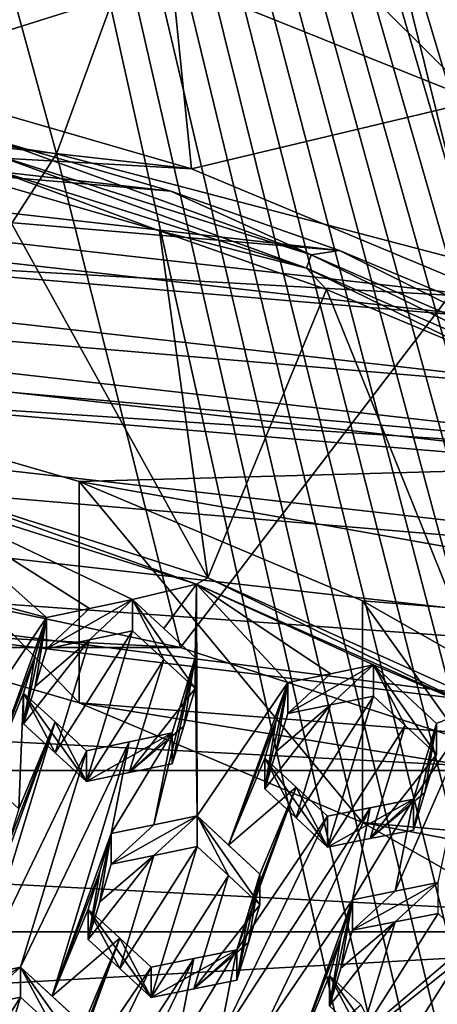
# Model space of a CAD drawing. Header units: metres. Extents: x -22 to 22, y 0 to 204.
# Tile 153 of 256: x 2.41 to 3.63, y 24.17 to 27.05. Entities that reach past the tile are written whole.
import ezdxf

# ---------------------------------------------------------------- set-up
doc = ezdxf.new("R2010")
doc.units = ezdxf.units.M
doc.layers.add('solid_002_SW0002', color=7, linetype='CONTINUOUS')
doc.layers.add('solid_002_SW0002_01', color=7, linetype='CONTINUOUS')

msp = doc.modelspace()

# ---------------------------------------------------------------- linework, layer by layer
at = {"layer": 'solid_002_SW0002'}
for points in [[(7.330033, 6.201028, 222.337723), (-0.000125, 6.009099, 222.530045), (-0.000125, 39.062069, 222.530045)], [(7.539723, 6.213904, 222.33223), (7.330033, 6.201028, 222.337723), (-0.000125, 39.062069, 222.530045)], [(7.745979, 6.240901, 222.326813), (7.539723, 6.213904, 222.33223), (-0.000125, 39.062069, 222.530045)], [(7.948801, 6.282018, 222.321487), (7.745979, 6.240901, 222.326813), (-0.000125, 39.062069, 222.530045)], [(8.148396, 6.337333, 222.316254), (7.948801, 6.282018, 222.321487), (-0.000125, 39.062069, 222.530045)], [(8.346459, 6.407481, 222.311066), (8.148396, 6.337333, 222.316254), (-0.000125, 39.062069, 222.530045)], [(8.540717, 6.491611, 222.305969), (8.346459, 6.407481, 222.311066), (-0.000125, 39.062069, 222.530045)], [(8.727814, 6.588467, 222.301056), (8.540717, 6.491611, 222.305969), (-0.000125, 39.062069, 222.530045)], [(8.906004, 6.697614, 222.296387), (8.727814, 6.588467, 222.301056), (-0.000125, 39.062069, 222.530045)], [(9.077606, 6.820176, 222.29187), (8.906004, 6.697614, 222.296387), (-0.000125, 39.062069, 222.530045)], [(9.240612, 6.954489, 222.287598), (9.077606, 6.820176, 222.29187), (-0.000125, 39.062069, 222.530045)], [(9.392625, 7.09867, 222.283615), (9.240612, 6.954489, 222.287598), (-0.000125, 39.062069, 222.530045)], [(9.533943, 7.253393, 222.279907), (9.392625, 7.09867, 222.283615), (-0.000125, 39.062069, 222.530045)], [(9.665215, 7.418948, 222.276459), (9.533943, 7.253393, 222.279907), (-0.000125, 39.062069, 222.530045)], [(9.784578, 7.59288, 222.273331), (9.665215, 7.418948, 222.276459), (-0.000125, 39.062069, 222.530045)], [(9.89038, 7.773118, 222.270554), (9.784578, 7.59288, 222.273331), (-0.000125, 39.062069, 222.530045)], [(9.983701, 7.961953, 222.268112), (9.89038, 7.773118, 222.270554), (-0.000125, 39.062069, 222.530045)], [(10.064153, 8.15771, 222.265991), (9.983701, 7.961953, 222.268112), (-0.000125, 39.062069, 222.530045)], [(10.130554, 8.357121, 222.264252), (10.064153, 8.15771, 222.265991), (-0.000125, 39.062069, 222.530045)], [(10.182102, 8.557965, 222.262894), (10.130554, 8.357121, 222.264252), (-0.000125, 39.062069, 222.530045)], [(10.219395, 8.761897, 222.261917), (10.182102, 8.557965, 222.262894), (-0.000125, 39.062069, 222.530045)], [(10.242505, 8.96912, 222.261322), (10.219395, 8.761897, 222.261917), (-0.000125, 39.062069, 222.530045)], [(10.251433, 9.179632, 222.261078), (10.242505, 8.96912, 222.261322), (-0.000125, 39.062069, 222.530045)], [(10.452456, 38.787868, 222.255814), (10.251433, 9.179632, 222.261078), (-0.000125, 39.062069, 222.530045)], [(15.431576, 33.648762, 223.952362), (-15.431306, 33.548271, 223.951843), (-15.319921, 9.159238, 223.824142)], [(13.76998, 25.168377, 212.837036), (13.809333, 30.964565, 211.285019), (0, 30.521685, 211.029327)], [(13.718916, 19.254997, 214.420135), (13.730619, 19.372248, 214.389038), (0, 30.521685, 211.029327)], [(13.705417, 19.199886, 214.43454), (13.718916, 19.254997, 214.420135), (0, 30.521685, 211.029327)], [(13.675447, 19.118711, 214.45549), (13.705417, 19.199886, 214.43454), (0, 30.521685, 211.029327)], [(2.908093, 26.609993, 210.006912), (-0.99037, 27.049477, 209.889145), (-1.959217, 26.884422, 209.93338)], [(2.84824, 26.545406, 207.43602), (-1.306748, 26.898191, 207.341492), (-0.785199, 26.956659, 207.325836)], [(3.341212, 26.372225, 207.482437), (-1.825349, 26.809904, 207.365158), (-1.306748, 26.898191, 207.341492)], [(2.84824, 26.545406, 207.43602), (3.341212, 26.372225, 207.482437), (-1.306748, 26.898191, 207.341492)], [(3.814096, 26.232353, 210.108093), (-1.959217, 26.884422, 209.93338), (-2.908093, 26.609993, 210.006912)], [(3.821229, 26.172409, 207.535965), (-2.339289, 26.692497, 207.396606), (-1.825349, 26.809904, 207.365158)], [(3.341212, 26.372225, 207.482437), (3.821229, 26.172409, 207.535965), (-1.825349, 26.809904, 207.365158)], [(4.289193, 25.945446, 207.596786), (-2.843429, 26.547134, 207.435562), (-2.339289, 26.692497, 207.396606)], [(3.821229, 26.172409, 207.535965), (4.289193, 25.945446, 207.596786), (-2.339289, 26.692497, 207.396606)], [(0.818882, 26.096033, 210.144623), (4.671119, 25.754709, 210.236084), (-2.908093, 26.609993, 210.006912)], [(4.74628, 25.690666, 207.665054), (-3.336966, 26.373674, 207.48204), (-2.843429, 26.547134, 207.435562)], [(4.289193, 25.945446, 207.596786), (4.74628, 25.690666, 207.665054), (-2.843429, 26.547134, 207.435562)], [(5.187891, 25.410688, 207.740067), (-3.82183, 26.171759, 207.536148), (-3.336966, 26.373674, 207.48204)], [(4.74628, 25.690666, 207.665054), (5.187891, 25.410688, 207.740067), (-3.336966, 26.373674, 207.48204)], [(5.609299, 25.108162, 207.821136), (0.818824, 25.448992, 207.729813), (-3.82183, 26.171759, 207.536148)], [(5.187891, 25.410688, 207.740067), (5.609299, 25.108162, 207.821136), (-3.82183, 26.171759, 207.536148)]]:
    msp.add_3dface(points, dxfattribs=at)
at = {"layer": 'solid_002_SW0002_01'}
for points in [[(15.431576, 33.648762, 223.952362), (-15.319921, 9.159238, 223.824142), (15.31992, 9.159238, 223.824142)], [(0, 30.521685, 211.029327), (2.852415, 27.166262, 212.005737), (3.743246, 26.809376, 212.125519)], [(0, 30.521685, 211.029327), (3.743246, 26.809376, 212.125519), (4.589037, 26.354868, 212.270233)], [(0, 30.521685, 211.029327), (4.589037, 26.354868, 212.270233), (5.372146, 25.811569, 212.437042)], [(13.634567, 19.043512, 214.474518), (0, 30.521685, 211.029327), (5.372146, 25.811569, 212.437042)], [(13.76998, 25.168377, 212.837036), (0, 30.521685, 211.029327), (13.730619, 19.372248, 214.389038)], [(13.675447, 19.118711, 214.45549), (0, 30.521685, 211.029327), (13.634567, 19.043512, 214.474518)], [(2.5133, 26.653955, 195.950745), (1.26367, 26.847664, 195.898834), (1.930025, 28.783329, 203.471725)], [(2.5133, 26.653955, 195.950745), (1.930025, 28.783329, 203.471725), (3.193341, 28.515036, 203.543625)], [(3.734706, 26.333506, 196.036606), (2.5133, 26.653955, 195.950745), (3.193341, 28.515036, 203.543625)], [(3.734706, 26.333506, 196.036606), (3.193341, 28.515036, 203.543625), (4.417865, 28.116137, 203.650497)], [(1.959217, 26.884422, 209.93338), (2.852415, 27.166262, 212.005737), (1.920862, 27.423796, 211.911484)], [(1.959217, 26.884422, 209.93338), (2.908093, 26.609993, 210.006912), (2.852415, 27.166262, 212.005737)], [(2.908093, 26.609993, 210.006912), (3.743246, 26.809376, 212.125519), (2.852415, 27.166262, 212.005737)], [(1.959217, 26.884422, 209.93338), (-0.99037, 27.049477, 209.889145), (2.908093, 26.609993, 210.006912)], [(2.84824, 26.545406, 207.43602), (-0.785199, 26.956659, 207.325836), (2.342312, 26.691956, 207.396759)], [(2.908093, 26.609993, 210.006912), (-1.959217, 26.884422, 209.93338), (3.814096, 26.232353, 210.108093)], [(1.738575, 25.453819, 195.564026), (1.26367, 26.847664, 195.898834), (2.5133, 26.653955, 195.950745)], [(2.908093, 26.609993, 210.006912), (3.814096, 26.232353, 210.108093), (3.743246, 26.809376, 212.125519)], [(3.258704, 26.358948, 207.479919), (2.342312, 26.691956, 207.396759), (2.33157, 26.651714, 207.401474)], [(3.258704, 26.358948, 207.479919), (2.84824, 26.545406, 207.43602), (2.342312, 26.691956, 207.396759)], [(1.738575, 25.453819, 195.564026), (2.5133, 26.653955, 195.950745), (2.876327, 25.212172, 195.628769)], [(3.24485, 26.320023, 207.47261), (2.33157, 26.651714, 207.401474), (2.321658, 26.611547, 207.394501)], [(3.258704, 26.358948, 207.479919), (2.33157, 26.651714, 207.401474), (3.24485, 26.320023, 207.47261)], [(2.876327, 25.212172, 195.628769), (2.5133, 26.653955, 195.950745), (3.734706, 26.333506, 196.036606)], [(3.814096, 26.232353, 210.108093), (-2.908093, 26.609993, 210.006912), (4.671119, 25.754709, 210.236084)], [(2.815057, 26.429102, 207.415421), (2.321658, 26.611547, 207.394501), (2.313375, 26.574701, 207.376419)], [(3.24485, 26.320023, 207.47261), (2.321658, 26.611547, 207.394501), (2.815057, 26.429102, 207.415421)], [(2.313375, 26.574701, 207.376419), (2.070552, 25.69935, 207.610962), (2.956672, 25.415331, 207.687057)], [(2.815057, 26.429102, 207.415421), (2.313375, 26.574701, 207.376419), (2.956672, 25.415331, 207.687057)], [(3.258704, 26.358948, 207.479919), (3.341212, 26.372225, 207.482437), (2.84824, 26.545406, 207.43602)], [(3.303421, 26.25737, 207.461441), (2.815057, 26.429102, 207.415421), (2.956672, 25.415331, 207.687057)], [(3.24485, 26.320023, 207.47261), (2.815057, 26.429102, 207.415421), (3.303421, 26.25737, 207.461441)], [(3.258704, 26.358948, 207.479919), (3.24485, 26.320023, 207.47261), (4.129999, 25.933796, 207.576111)], [(4.147633, 25.971069, 207.583862), (3.341212, 26.372225, 207.482437), (3.258704, 26.358948, 207.479919)], [(4.147633, 25.971069, 207.583862), (3.258704, 26.358948, 207.479919), (4.129999, 25.933796, 207.576111)], [(4.147633, 25.971069, 207.583862), (3.821229, 26.172409, 207.535965), (3.341212, 26.372225, 207.482437)], [(2.876327, 25.212172, 195.628769), (3.734706, 26.333506, 196.036606), (3.979098, 24.852951, 195.725021)], [(3.24485, 26.320023, 207.47261), (3.303421, 26.25737, 207.461441), (3.77847, 26.0595, 207.514465)], [(4.129999, 25.933796, 207.576111), (3.24485, 26.320023, 207.47261), (3.77847, 26.0595, 207.514465)], [(3.303421, 26.25737, 207.461441), (2.956672, 25.415331, 207.687057), (3.795839, 25.03731, 207.788361)], [(3.77847, 26.0595, 207.514465), (3.303421, 26.25737, 207.461441), (3.795839, 25.03731, 207.788361)], [(0.818882, 26.096033, 210.144623), (1.71098, 25.948624, 210.184128), (4.671119, 25.754709, 210.236084)], [(1.710919, 25.301592, 207.769302), (2.579883, 25.050266, 207.836655), (1.71098, 25.948624, 210.184128)], [(1.71098, 25.948624, 210.184128), (2.579965, 25.697283, 210.251465), (4.671119, 25.754709, 210.236084)], [(2.579883, 25.050266, 207.836655), (2.579965, 25.697283, 210.251465), (1.71098, 25.948624, 210.184128)], [(2.579965, 25.697283, 210.251465), (5.463736, 25.184349, 210.388916), (4.671119, 25.754709, 210.236084)], [(2.070552, 25.69935, 207.610962), (2.070552, 25.667854, 207.493408), (2.922675, 25.397013, 207.565979)], [(2.956672, 25.415331, 207.687057), (2.070552, 25.69935, 207.610962), (2.922675, 25.397013, 207.565979)], [(2.579883, 25.050266, 207.836655), (3.408187, 24.70125, 207.930161), (2.579965, 25.697283, 210.251465)], [(2.579965, 25.697283, 210.251465), (3.408264, 25.348261, 210.344986), (5.463736, 25.184349, 210.388916)], [(3.408187, 24.70125, 207.930161), (3.408264, 25.348261, 210.344986), (2.579965, 25.697283, 210.251465)], [(2.735869, 25.351933, 207.618408), (2.922675, 25.397013, 207.565979), (2.070552, 25.667854, 207.493408)], [(2.609946, 25.325617, 207.650558), (2.735869, 25.351933, 207.618408), (2.070552, 25.667854, 207.493408)], [(2.484914, 25.299366, 207.682037), (2.609946, 25.325617, 207.650558), (2.070552, 25.667854, 207.493408)], [(2.214455, 25.37048, 207.667435), (2.484914, 25.299366, 207.682037), (2.070552, 25.667854, 207.493408)], [(-2.876338, 25.212168, 195.628769), (-1.738582, 25.453817, 195.564026), (2.876327, 25.212172, 195.628769)], [(-1.738582, 25.453817, 195.564026), (1.738575, 25.453819, 195.564026), (2.876327, 25.212172, 195.628769)], [(6.012719, 24.781231, 207.908737), (1.710919, 25.301592, 207.769302), (0.818824, 25.448992, 207.729813)], [(5.609299, 25.108162, 207.821136), (6.012719, 24.781231, 207.908737), (0.818824, 25.448992, 207.729813)], [(2.827801, 25.267624, 207.658951), (2.922675, 25.397013, 207.565979), (2.735869, 25.351933, 207.618408)], [(2.919581, 25.183304, 207.698883), (2.922675, 25.397013, 207.565979), (2.827801, 25.267624, 207.658951)], [(2.919581, 25.183304, 207.698883), (2.924807, 24.719898, 207.984024), (2.922675, 25.397013, 207.565979)], [(2.956672, 25.415331, 207.687057), (2.922675, 25.397013, 207.565979), (3.73811, 25.03569, 207.662796)], [(3.440995, 25.160955, 207.635666), (3.73811, 25.03569, 207.662796), (2.922675, 25.397013, 207.565979)], [(3.19004, 25.109995, 207.705292), (2.922675, 25.397013, 207.565979), (2.924807, 24.719898, 207.984024)], [(3.314858, 25.135395, 207.670868), (3.440995, 25.160955, 207.635666), (2.922675, 25.397013, 207.565979)], [(3.19004, 25.109995, 207.705292), (3.314858, 25.135395, 207.670868), (2.922675, 25.397013, 207.565979)], [(3.795839, 25.03731, 207.788361), (2.956672, 25.415331, 207.687057), (3.73811, 25.03569, 207.662796)], [(2.214455, 25.37048, 207.667435), (2.219681, 24.908571, 207.95816), (2.484914, 25.299366, 207.682037)], [(2.735869, 25.351933, 207.618408), (2.484914, 25.208643, 207.343445), (2.609951, 25.234701, 207.311249)], [(2.609946, 25.325617, 207.650558), (2.484914, 25.208643, 207.343445), (2.735869, 25.351933, 207.618408)], [(2.735869, 25.351933, 207.618408), (2.609951, 25.234701, 207.311249), (2.735869, 25.260813, 207.278336)], [(2.735869, 25.351933, 207.618408), (2.735869, 25.260813, 207.278336), (2.827807, 25.176643, 207.319443)], [(2.735869, 25.351933, 207.618408), (2.827807, 25.176643, 207.319443), (2.919581, 25.092466, 207.359879)], [(2.919581, 25.183304, 207.698883), (2.735869, 25.351933, 207.618408), (2.919581, 25.092466, 207.359879)], [(2.919581, 25.183304, 207.698883), (2.827801, 25.267624, 207.658951), (2.735869, 25.351933, 207.618408)], [(3.408187, 24.70125, 207.930161), (4.190421, 24.256256, 208.049408), (3.408264, 25.348261, 210.344986)], [(3.408264, 25.348261, 210.344986), (4.190461, 24.903278, 210.464218), (5.463736, 25.184349, 210.388916)], [(4.190421, 24.256256, 208.049408), (4.190461, 24.903278, 210.464218), (3.408264, 25.348261, 210.344986)], [(2.484914, 25.299366, 207.682037), (2.484914, 25.208643, 207.343445), (2.609946, 25.325617, 207.650558)], [(6.012719, 24.781231, 207.908737), (2.579883, 25.050266, 207.836655), (1.710919, 25.301592, 207.769302)], [(2.484914, 25.299366, 207.682037), (2.219681, 24.908571, 207.95816), (2.311666, 24.824627, 208.000275)], [(2.451248, 25.188919, 207.75528), (2.484914, 25.299366, 207.682037), (2.311666, 24.824627, 208.000275)], [(2.484914, 25.299366, 207.682037), (2.417671, 24.988737, 207.492371), (2.451249, 25.098547, 207.418015)], [(2.451248, 25.188919, 207.75528), (2.417671, 24.988737, 207.492371), (2.484914, 25.299366, 207.682037)], [(2.484914, 25.299366, 207.682037), (2.451249, 25.098547, 207.418015), (2.484914, 25.208643, 207.343445)], [(2.735869, 25.260813, 207.278336), (2.509635, 24.904799, 207.534424), (2.601383, 24.820894, 207.575775)], [(2.735869, 25.260813, 207.278336), (2.609951, 25.234701, 207.311249), (2.509635, 24.904799, 207.534424)], [(2.827807, 25.176643, 207.319443), (2.735869, 25.260813, 207.278336), (2.601383, 24.820894, 207.575775)], [(2.609951, 25.234701, 207.311249), (2.417671, 24.988737, 207.492371), (2.509635, 24.904799, 207.534424)], [(2.451249, 25.098547, 207.418015), (2.417671, 24.988737, 207.492371), (2.609951, 25.234701, 207.311249)], [(2.609951, 25.234701, 207.311249), (2.484914, 25.208643, 207.343445), (2.451249, 25.098547, 207.418015)], [(-3.979109, 24.852947, 195.725021), (-2.876338, 25.212168, 195.628769), (3.979098, 24.852951, 195.725021)], [(-2.876338, 25.212168, 195.628769), (2.876327, 25.212172, 195.628769), (3.979098, 24.852951, 195.725021)], [(2.451248, 25.188919, 207.75528), (2.311666, 24.824627, 208.000275), (2.417671, 25.078762, 207.828339)], [(2.451248, 25.188919, 207.75528), (2.417671, 25.078762, 207.828339), (2.417671, 24.988737, 207.492371)], [(2.827807, 25.176643, 207.319443), (2.601383, 24.820894, 207.575775), (2.726305, 24.846613, 207.542435)], [(2.919581, 25.092466, 207.359879), (2.827807, 25.176643, 207.319443), (2.726305, 24.846613, 207.542435)], [(2.919581, 25.183304, 207.698883), (2.852338, 24.962578, 207.844727), (2.798702, 24.694054, 208.018112)], [(2.919581, 25.183304, 207.698883), (2.798702, 24.694054, 208.018112), (2.924807, 24.719898, 207.984024)], [(2.919581, 25.183304, 207.698883), (2.852338, 24.872435, 207.508316), (2.852338, 24.962578, 207.844727)], [(2.919581, 25.183304, 207.698883), (2.885889, 24.982222, 207.43425), (2.852338, 24.872435, 207.508316)], [(2.919581, 25.183304, 207.698883), (2.919581, 25.092466, 207.359879), (2.885889, 24.982222, 207.43425)], [(3.19004, 25.019053, 207.365891), (3.440995, 25.160955, 207.635666), (3.314858, 25.135395, 207.670868)], [(3.314864, 25.044233, 207.330627), (3.440995, 25.160955, 207.635666), (3.19004, 25.019053, 207.365891)], [(3.314864, 25.044233, 207.330627), (3.440995, 25.069565, 207.294601), (3.440995, 25.160955, 207.635666)], [(3.440995, 25.160955, 207.635666), (3.624707, 24.899296, 207.368942), (3.624707, 24.990463, 207.709183)], [(3.532862, 24.984503, 207.332092), (3.624707, 24.899296, 207.368942), (3.440995, 25.160955, 207.635666)], [(3.440995, 25.160955, 207.635666), (3.624707, 24.990463, 207.709183), (3.73811, 25.03569, 207.662796)], [(3.532862, 24.984503, 207.332092), (3.440995, 25.160955, 207.635666), (3.440995, 25.069565, 207.294601)], [(3.19004, 25.109995, 207.705292), (2.924807, 24.719898, 207.984024), (3.016692, 24.635042, 208.022339)], [(3.156334, 24.9993, 207.778198), (3.19004, 25.109995, 207.705292), (3.016692, 24.635042, 208.022339)], [(3.156334, 24.9993, 207.778198), (3.122797, 24.798904, 207.513901), (3.19004, 25.109995, 207.705292)], [(3.156335, 24.908707, 207.440094), (3.19004, 25.109995, 207.705292), (3.122797, 24.798904, 207.513901)], [(3.19004, 25.019053, 207.365891), (3.19004, 25.109995, 207.705292), (3.156335, 24.908707, 207.440094)], [(3.19004, 25.019053, 207.365891), (3.314858, 25.135395, 207.670868), (3.19004, 25.109995, 207.705292)], [(2.885889, 24.982222, 207.43425), (2.919581, 25.092466, 207.359879), (2.726305, 24.846613, 207.542435)], [(2.403393, 24.740757, 208.041672), (2.417671, 25.078762, 207.828339), (2.311666, 24.824627, 208.000275)], [(2.403393, 24.740757, 208.041672), (2.509637, 24.994669, 207.869827), (2.417671, 25.078762, 207.828339)], [(2.417671, 25.078762, 207.828339), (2.601383, 24.820894, 207.575775), (2.509635, 24.904799, 207.534424)], [(2.417671, 25.078762, 207.828339), (2.509637, 24.994669, 207.869827), (2.601383, 24.820894, 207.575775)], [(2.417671, 25.078762, 207.828339), (2.509635, 24.904799, 207.534424), (2.417671, 24.988737, 207.492371)], [(3.214674, 24.714039, 207.55217), (3.306509, 24.62904, 207.589767), (3.440995, 25.069565, 207.294601)], [(3.314864, 25.044233, 207.330627), (3.214674, 24.714039, 207.55217), (3.440995, 25.069565, 207.294601)], [(3.306509, 24.62904, 207.589767), (3.532862, 24.984503, 207.332092), (3.440995, 25.069565, 207.294601)], [(6.397031, 24.431334, 208.002487), (3.408187, 24.70125, 207.930161), (2.579883, 25.050266, 207.836655)], [(6.012719, 24.781231, 207.908737), (6.397031, 24.431334, 208.002487), (2.579883, 25.050266, 207.836655)], [(3.314864, 25.044233, 207.330627), (3.122797, 24.798904, 207.513901), (3.214674, 24.714039, 207.55217)], [(3.156335, 24.908707, 207.440094), (3.122797, 24.798904, 207.513901), (3.314864, 25.044233, 207.330627)], [(3.314864, 25.044233, 207.330627), (3.19004, 25.019053, 207.365891), (3.156335, 24.908707, 207.440094)], [(3.503667, 24.50017, 208.024704), (3.73811, 25.03569, 207.662796), (3.557464, 24.769388, 207.853745)], [(3.503667, 24.50017, 208.024704), (3.629933, 24.525236, 207.987534), (3.73811, 25.03569, 207.662796)], [(3.73811, 25.03569, 207.662796), (3.624707, 24.990463, 207.709183), (3.557464, 24.769388, 207.853745)], [(2.509637, 24.994669, 207.869827), (2.282568, 24.251825, 208.362045), (2.601383, 24.910622, 207.910645)], [(2.33615, 24.520124, 208.187866), (2.282568, 24.251825, 208.362045), (2.509637, 24.994669, 207.869827)], [(2.369715, 24.630257, 208.114899), (2.33615, 24.520124, 208.187866), (2.509637, 24.994669, 207.869827)], [(2.369715, 24.630257, 208.114899), (2.509637, 24.994669, 207.869827), (2.403393, 24.740757, 208.041672)], [(2.509637, 24.994669, 207.869827), (2.601383, 24.910622, 207.910645), (2.601383, 24.820894, 207.575775)], [(3.156334, 24.9993, 207.778198), (3.016692, 24.635042, 208.022339), (3.122797, 24.889156, 207.850723)], [(3.156334, 24.9993, 207.778198), (3.122797, 24.889156, 207.850723), (3.122797, 24.798904, 207.513901)], [(2.885889, 24.982222, 207.43425), (2.726305, 24.846613, 207.542435), (2.852338, 24.872435, 207.508316)], [(3.431215, 24.653872, 207.553329), (3.532862, 24.984503, 207.332092), (3.306509, 24.62904, 207.589767)], [(3.431215, 24.653872, 207.553329), (3.624707, 24.899296, 207.368942), (3.532862, 24.984503, 207.332092)], [(3.624707, 24.990463, 207.709183), (3.590982, 24.788765, 207.442734), (3.557464, 24.678904, 207.516052)], [(3.557464, 24.769388, 207.853745), (3.624707, 24.990463, 207.709183), (3.557464, 24.678904, 207.516052)], [(3.624707, 24.990463, 207.709183), (3.624707, 24.899296, 207.368942), (3.590982, 24.788765, 207.442734)], [(2.601383, 24.910622, 207.910645), (2.72632, 24.936548, 207.878052), (2.852338, 24.962578, 207.844727)], [(2.601383, 24.820894, 207.575775), (2.601383, 24.910622, 207.910645), (2.852338, 24.962578, 207.844727)], [(2.726305, 24.846613, 207.542435), (2.601383, 24.820894, 207.575775), (2.852338, 24.962578, 207.844727)], [(2.673852, 24.668344, 208.051422), (2.852338, 24.962578, 207.844727), (2.72632, 24.936548, 207.878052)], [(2.798702, 24.694054, 208.018112), (2.852338, 24.962578, 207.844727), (2.673852, 24.668344, 208.051422)], [(2.726305, 24.846613, 207.542435), (2.852338, 24.962578, 207.844727), (2.852338, 24.872435, 207.508316)], [(2.601383, 24.910622, 207.910645), (2.282568, 24.251825, 208.362045), (2.408619, 24.278019, 208.3293)], [(2.601383, 24.910622, 207.910645), (2.408619, 24.278019, 208.3293), (2.72632, 24.936548, 207.878052)], [(2.500543, 24.193527, 208.369141), (2.72632, 24.936548, 207.878052), (2.408619, 24.278019, 208.3293)], [(2.673852, 24.668344, 208.051422), (2.72632, 24.936548, 207.878052), (2.500543, 24.193527, 208.369141)], [(3.016692, 24.635042, 208.022339), (3.214675, 24.804171, 207.888535), (3.122797, 24.889156, 207.850723)], [(3.122797, 24.889156, 207.850723), (3.214675, 24.804171, 207.888535), (3.306509, 24.62904, 207.589767)], [(3.214674, 24.714039, 207.55217), (3.122797, 24.889156, 207.850723), (3.306509, 24.62904, 207.589767)], [(3.214674, 24.714039, 207.55217), (3.122797, 24.798904, 207.513901), (3.122797, 24.889156, 207.850723)], [(3.431215, 24.653872, 207.553329), (3.590982, 24.788765, 207.442734), (3.624707, 24.899296, 207.368942)], [(-5.034394, 24.381626, 195.851318), (-3.979109, 24.852947, 195.725021), (5.034386, 24.381632, 195.851318)], [(-3.979109, 24.852947, 195.725021), (3.979098, 24.852951, 195.725021), (5.034386, 24.381632, 195.851318)], [(3.016692, 24.635042, 208.022339), (3.108519, 24.550066, 208.059998), (3.214675, 24.804171, 207.888535)], [(3.041276, 24.329128, 208.205063), (3.306509, 24.719057, 207.92572), (3.214675, 24.804171, 207.888535)], [(3.074798, 24.439274, 208.132767), (3.041276, 24.329128, 208.205063), (3.214675, 24.804171, 207.888535)], [(3.108519, 24.550066, 208.059998), (3.074798, 24.439274, 208.132767), (3.214675, 24.804171, 207.888535)], [(3.214675, 24.804171, 207.888535), (3.306509, 24.719057, 207.92572), (3.306509, 24.62904, 207.589767)], [(3.306509, 24.719057, 207.92572), (3.557464, 24.769388, 207.853745), (3.306509, 24.62904, 207.589767)], [(3.431215, 24.653872, 207.553329), (3.306509, 24.62904, 207.589767), (3.557464, 24.769388, 207.853745)], [(3.431217, 24.74412, 207.890137), (3.557464, 24.769388, 207.853745), (3.306509, 24.719057, 207.92572)], [(3.378978, 24.475315, 208.06102), (3.503667, 24.50017, 208.024704), (3.557464, 24.769388, 207.853745)], [(3.431217, 24.74412, 207.890137), (3.378978, 24.475315, 208.06102), (3.557464, 24.769388, 207.853745)], [(3.431215, 24.653872, 207.553329), (3.557464, 24.678904, 207.516052), (3.590982, 24.788765, 207.442734)], [(3.431215, 24.653872, 207.553329), (3.557464, 24.769388, 207.853745), (3.557464, 24.678904, 207.516052)], [(3.431217, 24.74412, 207.890137), (3.306509, 24.719057, 207.92572), (2.987418, 24.060137, 208.376938)], [(3.431217, 24.74412, 207.890137), (2.987418, 24.060137, 208.376938), (3.113745, 24.085459, 208.340652)], [(3.431217, 24.74412, 207.890137), (3.113745, 24.085459, 208.340652), (3.378978, 24.475315, 208.06102)], [(2.924807, 24.719898, 207.984024), (2.798702, 24.694054, 208.018112), (2.673852, 24.579224, 207.718826)], [(2.798708, 24.604725, 207.684723), (2.924807, 24.719898, 207.984024), (2.673852, 24.579224, 207.718826)], [(2.798708, 24.604725, 207.684723), (2.924807, 24.63035, 207.649826), (2.924807, 24.719898, 207.984024)], [(3.016698, 24.545612, 207.688614), (2.924807, 24.719898, 207.984024), (2.924807, 24.63035, 207.649826)], [(3.016692, 24.635042, 208.022339), (2.924807, 24.719898, 207.984024), (3.108519, 24.550066, 208.059998)], [(3.108519, 24.460762, 207.726715), (3.108519, 24.550066, 208.059998), (2.924807, 24.719898, 207.984024)], [(3.016698, 24.545612, 207.688614), (3.108519, 24.460762, 207.726715), (2.924807, 24.719898, 207.984024)], [(2.987418, 24.060137, 208.376938), (3.306509, 24.719057, 207.92572), (3.041276, 24.329128, 208.205063)], [(2.798702, 24.694054, 208.018112), (2.673852, 24.668344, 208.051422), (2.673852, 24.579224, 207.718826)], [(6.758384, 24.06196, 208.101471), (4.190421, 24.256256, 208.049408), (3.408187, 24.70125, 207.930161)], [(6.397031, 24.431334, 208.002487), (6.758384, 24.06196, 208.101471), (3.408187, 24.70125, 207.930161)], [(2.640156, 24.557737, 208.124527), (2.673852, 24.668344, 208.051422), (2.500543, 24.193527, 208.369141)], [(2.606609, 24.359194, 207.867279), (2.673852, 24.668344, 208.051422), (2.640156, 24.557737, 208.124527)], [(2.640156, 24.468967, 207.793213), (2.673852, 24.668344, 208.051422), (2.606609, 24.359194, 207.867279)], [(2.640156, 24.468967, 207.793213), (2.673852, 24.579224, 207.718826), (2.673852, 24.668344, 208.051422)], [(2.698518, 24.274685, 207.906998), (2.924807, 24.63035, 207.649826), (2.798708, 24.604725, 207.684723)], [(2.698518, 24.274685, 207.906998), (2.790321, 24.190088, 207.945969), (2.924807, 24.63035, 207.649826)], [(2.790321, 24.190088, 207.945969), (3.016698, 24.545612, 207.688614), (2.924807, 24.63035, 207.649826)], [(2.640156, 24.468967, 207.793213), (2.606609, 24.359194, 207.867279), (2.798708, 24.604725, 207.684723)], [(2.606609, 24.359194, 207.867279), (2.698518, 24.274685, 207.906998), (2.798708, 24.604725, 207.684723)], [(2.798708, 24.604725, 207.684723), (2.673852, 24.579224, 207.718826), (2.640156, 24.468967, 207.793213)], [(2.640156, 24.557737, 208.124527), (2.500543, 24.193527, 208.369141), (2.606609, 24.44762, 208.197281)], [(2.606609, 24.359194, 207.867279), (2.640156, 24.557737, 208.124527), (2.606609, 24.44762, 208.197281)], [(2.790321, 24.190088, 207.945969), (2.915019, 24.215204, 207.910614), (3.016698, 24.545612, 207.688614)], [(2.915019, 24.215204, 207.910614), (3.108519, 24.460762, 207.726715), (3.016698, 24.545612, 207.688614)], [(3.074798, 24.439274, 208.132767), (3.108519, 24.550066, 208.059998), (3.041276, 24.240509, 207.874344)], [(3.074797, 24.350311, 207.800766), (3.041276, 24.240509, 207.874344), (3.108519, 24.550066, 208.059998)], [(3.108519, 24.460762, 207.726715), (3.074797, 24.350311, 207.800766), (3.108519, 24.550066, 208.059998)], [(3.629933, 24.525236, 207.987534), (3.378978, 24.385857, 207.727173), (3.503668, 24.410475, 207.689957)], [(3.503667, 24.50017, 208.024704), (3.378978, 24.385857, 207.727173), (3.629933, 24.525236, 207.987534)], [(3.629933, 24.525236, 207.987534), (3.503668, 24.410475, 207.689957), (3.629933, 24.435297, 207.651871)], [(3.378978, 24.475315, 208.06102), (3.378978, 24.385857, 207.727173), (3.503667, 24.50017, 208.024704)], [(2.915019, 24.215204, 207.910614), (3.074797, 24.350311, 207.800766), (3.108519, 24.460762, 207.726715)], [(3.113745, 24.085459, 208.340652), (3.205588, 23.999933, 208.376328), (3.378978, 24.475315, 208.06102)], [(3.205588, 23.999933, 208.376328), (3.345243, 24.364391, 208.133499), (3.378978, 24.475315, 208.06102)], [(3.378978, 24.475315, 208.06102), (3.311735, 24.165426, 207.87413), (3.345244, 24.27528, 207.800919)], [(3.345243, 24.364391, 208.133499), (3.311735, 24.165426, 207.87413), (3.378978, 24.475315, 208.06102)], [(3.378978, 24.475315, 208.06102), (3.345244, 24.27528, 207.800919), (3.378978, 24.385857, 207.727173)], [(2.698519, 24.362978, 208.236511), (2.606609, 24.44762, 208.197281), (2.500543, 24.193527, 208.369141)], [(2.790321, 24.190088, 207.945969), (2.606609, 24.44762, 208.197281), (2.698519, 24.362978, 208.236511)], [(2.698518, 24.274685, 207.906998), (2.606609, 24.44762, 208.197281), (2.790321, 24.190088, 207.945969)], [(2.606609, 24.359194, 207.867279), (2.606609, 24.44762, 208.197281), (2.698518, 24.274685, 207.906998)], [(3.041276, 24.240509, 207.874344), (3.041276, 24.329128, 208.205063), (3.074798, 24.439274, 208.132767)], [(3.403575, 24.079878, 207.909698), (3.629933, 24.435297, 207.651871), (3.503668, 24.410475, 207.689957)], [(3.403575, 24.079878, 207.909698), (3.721771, 24.349567, 207.686752), (3.629933, 24.435297, 207.651871)], [(3.345244, 24.27528, 207.800919), (3.311735, 24.165426, 207.87413), (3.503668, 24.410475, 207.689957)], [(3.311735, 24.165426, 207.87413), (3.403575, 24.079878, 207.909698), (3.503668, 24.410475, 207.689957)], [(3.503668, 24.410475, 207.689957), (3.378978, 24.385857, 207.727173), (3.345244, 24.27528, 207.800919)], [(1.190827, 24.164925, 195.909378), (-5.034394, 24.381626, 195.851318), (5.034386, 24.381632, 195.851318)], [(1.190827, 24.164925, 195.909378), (5.034386, 24.381632, 195.851318), (6.033467, 23.800858, 196.006927)], [(2.698519, 24.362978, 208.236511), (2.500543, 24.193527, 208.369141), (2.592331, 24.108974, 208.408218)], [(2.790321, 24.278255, 208.275009), (2.698519, 24.362978, 208.236511), (2.525088, 23.888174, 208.553802)], [(2.558618, 23.998276, 208.481216), (2.525088, 23.888174, 208.553802), (2.698519, 24.362978, 208.236511)], [(2.558618, 23.998276, 208.481216), (2.698519, 24.362978, 208.236511), (2.592331, 24.108974, 208.408218)], [(2.790321, 24.190088, 207.945969), (2.698519, 24.362978, 208.236511), (2.790321, 24.278255, 208.275009)], [(3.205588, 23.999933, 208.376328), (3.311735, 24.254202, 208.205444), (3.345243, 24.364391, 208.133499)], [(3.345243, 24.364391, 208.133499), (3.311735, 24.254202, 208.205444), (3.311735, 24.165426, 207.87413)], [(2.915019, 24.215204, 207.910614), (3.041276, 24.240509, 207.874344), (3.074797, 24.350311, 207.800766)], [(3.403575, 24.079878, 207.909698), (3.495447, 23.994106, 207.944565), (3.721771, 24.349567, 207.686752)], [(3.495447, 23.994106, 207.944565), (3.620121, 24.01837, 207.906036), (3.721771, 24.349567, 207.686752)], [(3.620121, 24.01837, 207.906036), (3.813645, 24.263618, 207.720963), (3.721771, 24.349567, 207.686752)], [(3.041276, 24.329128, 208.205063), (2.790321, 24.278255, 208.275009), (2.915037, 24.303598, 208.240479)], [(2.790321, 24.190088, 207.945969), (2.790321, 24.278255, 208.275009), (3.041276, 24.329128, 208.205063)], [(2.790321, 24.190088, 207.945969), (3.041276, 24.329128, 208.205063), (2.915019, 24.215204, 207.910614)], [(3.041276, 24.329128, 208.205063), (2.915037, 24.303598, 208.240479), (2.86279, 24.035036, 208.412277)], [(2.987418, 24.060137, 208.376938), (3.041276, 24.329128, 208.205063), (2.86279, 24.035036, 208.412277)], [(2.915019, 24.215204, 207.910614), (3.041276, 24.329128, 208.205063), (3.041276, 24.240509, 207.874344)], [(2.408619, 24.278019, 208.3293), (2.282568, 24.251825, 208.362045), (2.157664, 24.138399, 208.068039)], [(2.282576, 24.164299, 208.035385), (2.408619, 24.278019, 208.3293), (2.157664, 24.138399, 208.068039)], [(2.282576, 24.164299, 208.035385), (2.408619, 24.190287, 208.001877), (2.408619, 24.278019, 208.3293)], [(2.50055, 24.105925, 208.042221), (2.408619, 24.278019, 208.3293), (2.408619, 24.190287, 208.001877)], [(2.592331, 24.108974, 208.408218), (2.500543, 24.193527, 208.369141), (2.408619, 24.278019, 208.3293)], [(2.592331, 24.021509, 208.081802), (2.592331, 24.108974, 208.408218), (2.408619, 24.278019, 208.3293)], [(2.50055, 24.105925, 208.042221), (2.592331, 24.021509, 208.081802), (2.408619, 24.278019, 208.3293)], [(2.915037, 24.303598, 208.240479), (2.471225, 23.619442, 208.726639), (2.597557, 23.645077, 208.691513)], [(2.915037, 24.303598, 208.240479), (2.790321, 24.278255, 208.275009), (2.471225, 23.619442, 208.726639)], [(2.790321, 24.278255, 208.275009), (2.525088, 23.888174, 208.553802), (2.471225, 23.619442, 208.726639)], [(2.915037, 24.303598, 208.240479), (2.597557, 23.645077, 208.691513), (2.86279, 24.035036, 208.412277)], [(3.205588, 23.999933, 208.376328), (3.403576, 24.168556, 208.240646), (3.311735, 24.254202, 208.205444)], [(3.311735, 24.254202, 208.205444), (3.495447, 23.994106, 207.944565), (3.403575, 24.079878, 207.909698)], [(3.403576, 24.168556, 208.240646), (3.495447, 23.994106, 207.944565), (3.311735, 24.254202, 208.205444)], [(3.311735, 24.254202, 208.205444), (3.403575, 24.079878, 207.909698), (3.311735, 24.165426, 207.87413)], [(3.620121, 24.01837, 207.906036), (3.779892, 24.152809, 207.794113), (3.813645, 24.263618, 207.720963)], [(2.182385, 23.834373, 208.258331), (2.408619, 24.190287, 208.001877), (2.282576, 24.164299, 208.035385)], [(2.182385, 23.834373, 208.258331), (2.274133, 23.750277, 208.298965), (2.408619, 24.190287, 208.001877)], [(2.50055, 24.105925, 208.042221), (2.408619, 24.190287, 208.001877), (2.274133, 23.750277, 208.298965)]]:
    msp.add_3dface(points, dxfattribs=at)

doc.saveas('drawing.dxf')
